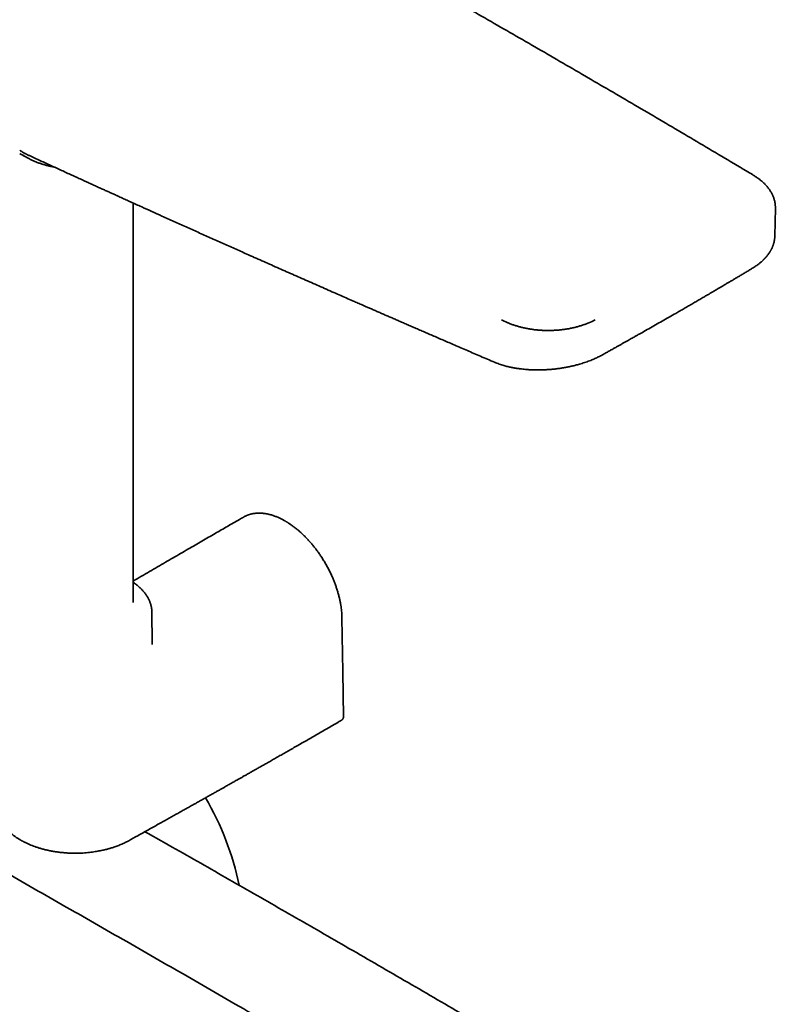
# Model space of a CAD drawing. Header units: millimetres. Extents: x 8 to 882, y 12 to 1914.
# Tile 3 of 27: x 730 to 874, y 213 to 400. Entities that reach past the tile are written whole.
import ezdxf

# ---------------------------------------------------------------- set-up
doc = ezdxf.new("R2010")
doc.units = ezdxf.units.MM

msp = doc.modelspace()

# ---------------------------------------------------------------- linework, layer by layer
at = {"color": 7, "linetype": 'Continuous', "lineweight": 35}
for p, q in [((730.71, 374), (731.71, 373.45)), ((751.68, 289.32), (751.68, 364.91)), ((872.99, 358.61), (873.1, 363.92)), ((873.1, 363.92), (873.1, 363.92)), ((872.98, 358.58), (872.98, 358.61)), ((772.59, 305.5), (772.58, 305.5)), ((755.23, 287.54), (755.23, 287.53)), ((755.3, 281.61), (755.23, 287.53)), ((755.3, 281.61), (755.3, 281.62))]:
    msp.add_line(p, q, dxfattribs=at)
at = {"color": 7, "linetype": 'Continuous', "lineweight": 35, "flags": 128}
msp.add_lwpolyline([(791.45, 267.72), (791.32, 276.2), (791.17, 286.45)], dxfattribs=at)
at = {"color": 7, "linetype": 'Continuous', "lineweight": 35}
for centre, radius, start, end in [((737.6, 386.35), 14.14, 238.6898, 243.9952), ((738.04, 384.82), 13.02, 240.8783, 243.5498), ((827.84, 354.74), 13.58, 241.2483, 246.3416), ((832.42, 354.94), 13.81, 293.2047, 298.672), ((717.35, 224.44), 55.57, 11.8397, 30.1995)]:
    msp.add_arc(centre, radius, start, end, dxfattribs=at)
for points, knots in [([(868.78, 370.28), (868.39, 370.52), (866.44, 371.68), (862.93, 373.76), (858.26, 376.53), (853.57, 379.3), (848.88, 382.06), (844.17, 384.82), (839.46, 387.57), (834.74, 390.32), (830.02, 393.07), (825.28, 395.81), (820.54, 398.54), (815.79, 401.27), (811.03, 404), (806.27, 406.72), (801.49, 409.44), (796.71, 412.15), (791.92, 414.86), (787.12, 417.56), (782.81, 419.98), (780.1, 421.5), (778.99, 422.12)], [0, 0, 0, 0, 0.013282, 0.066073, 0.118864, 0.171655, 0.224446, 0.277237, 0.330028, 0.38282, 0.435612, 0.488403, 0.541195, 0.593987, 0.64678, 0.699572, 0.752365, 0.805157, 0.85795, 0.910743, 0.963536, 1, 1, 1, 1]), ([(731.86, 373.96), (731.86, 373.96), (731.84, 373.97), (731.8, 373.98), (731.76, 374.01), (731.71, 374.03), (731.64, 374.06), (731.53, 374.12), (731.38, 374.2), (731.21, 374.29), (731, 374.41), (730.77, 374.55), (730.52, 374.71), (730.35, 374.82), (730.25, 374.88)], [0, 0, 0, 0, 0.007032, 0.033899, 0.060938, 0.088149, 0.115531, 0.187833, 0.278144, 0.38647, 0.512817, 0.657185, 0.819579, 1, 1, 1, 1]), ([(731.86, 373.96), (731.93, 373.93), (732.36, 373.74), (733.12, 373.38), (734.16, 372.91), (735.17, 372.44), (736.15, 371.99), (737.14, 371.54), (738.12, 371.09), (739.11, 370.63), (740.07, 370.19), (741, 369.77), (741.89, 369.36), (742.76, 368.97), (743.59, 368.59), (744.39, 368.22), (745.16, 367.87), (745.89, 367.54), (746.59, 367.22), (747.25, 366.92), (747.88, 366.63), (748.45, 366.37), (748.97, 366.14), (749.43, 365.93), (749.88, 365.72), (750.32, 365.52), (750.76, 365.32), (751.76, 364.87), (753.25, 364.2), (755.22, 363.3), (757.25, 362.39), (759.41, 361.41), (761.69, 360.39), (763.98, 359.36), (766.28, 358.33), (768.57, 357.3), (770.87, 356.28), (772.88, 355.38), (774.6, 354.62), (776.04, 353.98), (777.48, 353.34), (778.91, 352.7), (780.35, 352.06), (781.79, 351.43), (783.22, 350.79), (784.66, 350.16), (786.1, 349.53), (787.53, 348.9), (788.93, 348.28), (790.29, 347.68), (791.63, 347.1), (792.64, 346.65), (793.34, 346.34), (793.76, 346.16), (794.18, 345.98), (794.64, 345.78), (795.12, 345.57), (795.65, 345.33), (796.25, 345.07), (796.91, 344.79), (797.6, 344.48), (798.3, 344.18), (799.01, 343.87), (799.71, 343.56), (800.45, 343.24), (801.21, 342.91), (802, 342.57), (802.81, 342.21), (803.66, 341.84), (804.53, 341.47), (805.43, 341.08), (806.35, 340.67), (807.31, 340.26), (808.29, 339.84), (809.3, 339.4), (810.34, 338.95), (811.41, 338.49), (812.52, 338.01), (813.68, 337.51), (814.88, 336.99), (816.12, 336.45), (817.39, 335.91), (818.68, 335.35), (819.56, 334.98), (820, 334.79)], [0, 0, 0, 0, 0.002412, 0.014627, 0.026539, 0.038147, 0.049451, 0.060452, 0.072203, 0.083586, 0.094602, 0.10525, 0.115531, 0.125445, 0.134992, 0.144171, 0.152983, 0.161428, 0.169364, 0.176946, 0.184174, 0.191047, 0.196602, 0.201901, 0.206975, 0.212025, 0.217088, 0.222164, 0.246272, 0.268045, 0.290051, 0.31586, 0.341943, 0.368065, 0.394186, 0.420307, 0.446428, 0.472549, 0.48884, 0.50513, 0.52142, 0.53771, 0.554, 0.57029, 0.586577, 0.60266, 0.619157, 0.635295, 0.651073, 0.666491, 0.68155, 0.696249, 0.700785, 0.705359, 0.710195, 0.715308, 0.720699, 0.726368, 0.733404, 0.740827, 0.748635, 0.756828, 0.764469, 0.772417, 0.780673, 0.789236, 0.798106, 0.807283, 0.816768, 0.82656, 0.836659, 0.847065, 0.857779, 0.8688, 0.880128, 0.891767, 0.903713, 0.915966, 0.929131, 0.942631, 0.956467, 0.970639, 0.985149, 1, 1, 1, 1]), ([(732.25, 373.16), (732.26, 373.16), (732.35, 373.11), (732.54, 373.02), (732.83, 372.89), (733.12, 372.76), (733.42, 372.64), (733.73, 372.53), (734.03, 372.41), (734.35, 372.31), (734.67, 372.21), (734.99, 372.11), (735.32, 372.02), (735.65, 371.94), (735.98, 371.86), (736.32, 371.78), (736.6, 371.73), (736.76, 371.7), (736.81, 371.69)], [0, 0, 0, 0, 0.002614, 0.072011, 0.141384, 0.21073, 0.280048, 0.349335, 0.418589, 0.48781, 0.556994, 0.626139, 0.695241, 0.764297, 0.833299, 0.902241, 0.971112, 1, 1, 1, 1]), ([(873.1, 363.91), (873.1, 363.95), (873.11, 364.07), (873.1, 364.28), (873.08, 364.52), (873.06, 364.76), (873.02, 365.01), (872.97, 365.26), (872.9, 365.5), (872.83, 365.75), (872.74, 365.99), (872.64, 366.23), (872.54, 366.48), (872.41, 366.72), (872.28, 366.96), (872.13, 367.2), (871.98, 367.43), (871.81, 367.67), (871.63, 367.9), (871.43, 368.13), (871.23, 368.35), (871.02, 368.57), (870.79, 368.79), (870.55, 369.01), (870.31, 369.21), (870.07, 369.41), (869.82, 369.6), (869.56, 369.78), (869.3, 369.95), (869.04, 370.12), (868.87, 370.23), (868.78, 370.28)], [0, 0, 0, 0, 0.016163, 0.050077, 0.084108, 0.118268, 0.15257, 0.187027, 0.22165, 0.256447, 0.291424, 0.326585, 0.36193, 0.397458, 0.433165, 0.469042, 0.505082, 0.541275, 0.577608, 0.61407, 0.650648, 0.687331, 0.724105, 0.76096, 0.797886, 0.831051, 0.867983, 0.901162, 0.934345, 0.967529, 1, 1, 1, 1]), ([(868.74, 352.55), (868.86, 352.62), (869.1, 352.77), (869.42, 352.98), (869.7, 353.19), (869.96, 353.38), (870.18, 353.56), (870.36, 353.71), (870.52, 353.85), (870.65, 353.97), (870.76, 354.08), (870.86, 354.17), (870.94, 354.25), (871, 354.31), (871.06, 354.37), (871.11, 354.44), (871.18, 354.51), (871.25, 354.59), (871.35, 354.7), (871.48, 354.85), (871.61, 355.02), (871.74, 355.19), (871.87, 355.37), (871.98, 355.54), (872.07, 355.68), (872.14, 355.8), (872.19, 355.88), (872.23, 355.94), (872.26, 356.01), (872.3, 356.08), (872.36, 356.19), (872.43, 356.32), (872.5, 356.49), (872.57, 356.66), (872.64, 356.82), (872.69, 356.97), (872.74, 357.11), (872.77, 357.23), (872.81, 357.35), (872.84, 357.47), (872.87, 357.61), (872.9, 357.77), (872.93, 357.94), (872.95, 358.1), (872.97, 358.24), (872.98, 358.38), (872.99, 358.5), (872.99, 358.58), (872.99, 358.62)], [0, 0, 0, 0, 0.047285, 0.091, 0.131166, 0.167801, 0.200916, 0.230519, 0.25517, 0.276722, 0.295177, 0.310788, 0.324273, 0.335677, 0.344768, 0.355001, 0.367145, 0.381201, 0.397169, 0.424458, 0.453347, 0.481785, 0.509772, 0.537309, 0.564068, 0.578893, 0.591418, 0.601642, 0.610385, 0.620984, 0.638205, 0.659217, 0.68402, 0.712348, 0.737741, 0.760073, 0.779344, 0.796382, 0.813768, 0.83192, 0.85277, 0.876755, 0.903877, 0.927147, 0.948964, 0.96837, 0.985377, 1, 1, 1, 1]), ([(840.39, 336.18), (840.6, 336.3), (841.02, 336.53), (841.63, 336.88), (842.22, 337.2), (842.77, 337.52), (843.3, 337.81), (843.81, 338.1), (844.3, 338.37), (844.77, 338.64), (845.23, 338.89), (845.65, 339.13), (846.04, 339.35), (846.38, 339.54), (846.68, 339.71), (846.94, 339.86), (847.19, 340), (847.45, 340.14), (847.7, 340.29), (848.28, 340.61), (849.2, 341.13), (850.45, 341.85), (851.72, 342.57), (852.99, 343.3), (854.11, 343.94), (855.07, 344.49), (855.87, 344.96), (856.68, 345.42), (857.47, 345.89), (858.26, 346.34), (859.01, 346.78), (859.73, 347.21), (860.28, 347.53), (860.67, 347.75), (860.91, 347.9), (861.17, 348.05), (861.46, 348.22), (861.77, 348.4), (862.13, 348.62), (862.54, 348.86), (863, 349.13), (863.5, 349.42), (864, 349.72), (864.52, 350.03), (865.05, 350.34), (865.6, 350.67), (866.17, 351.01), (866.78, 351.37), (867.41, 351.75), (868.07, 352.14), (868.51, 352.41), (868.74, 352.55)], [0, 0, 0, 0, 0.022172, 0.043398, 0.063679, 0.083014, 0.101404, 0.118847, 0.135344, 0.152399, 0.168308, 0.183072, 0.196692, 0.209166, 0.218687, 0.227555, 0.236393, 0.245273, 0.254193, 0.263154, 0.305953, 0.3503, 0.394989, 0.439677, 0.484364, 0.512801, 0.541239, 0.569676, 0.598101, 0.62587, 0.652618, 0.678344, 0.703048, 0.710976, 0.719505, 0.728899, 0.739159, 0.750283, 0.762272, 0.777513, 0.793955, 0.811599, 0.830444, 0.848286, 0.867085, 0.886843, 0.907558, 0.929232, 0.951863, 0.975453, 1, 1, 1, 1]), ([(830.18, 340.79), (830.05, 340.79), (829.87, 340.79), (829.6, 340.8), (829.37, 340.8), (829.1, 340.82), (828.81, 340.83), (828.51, 340.85), (828.2, 340.88), (827.89, 340.91), (827.57, 340.94), (827.24, 340.99), (826.92, 341.03), (826.59, 341.08), (826.27, 341.14), (825.95, 341.2), (825.62, 341.27), (825.3, 341.34), (824.98, 341.42), (824.67, 341.5), (824.35, 341.59), (824.04, 341.69), (823.74, 341.78), (823.44, 341.89), (823.14, 342), (822.85, 342.11), (822.6, 342.21), (822.45, 342.28), (822.39, 342.31)], [0, 0, 0, 0, 0.046859, 0.065565, 0.096657, 0.128904, 0.163475, 0.199543, 0.236775, 0.274905, 0.313744, 0.353149, 0.393015, 0.43326, 0.473819, 0.51464, 0.555683, 0.596913, 0.638302, 0.679826, 0.721467, 0.763206, 0.80503, 0.846926, 0.888885, 0.930896, 0.972953, 1, 1, 1, 1]), ([(837.87, 342.26), (837.85, 342.25), (837.73, 342.2), (837.52, 342.11), (837.23, 342), (836.93, 341.89), (836.63, 341.79), (836.32, 341.69), (836.01, 341.59), (835.69, 341.5), (835.37, 341.42), (835.05, 341.34), (834.72, 341.26), (834.39, 341.2), (834.05, 341.13), (833.71, 341.07), (833.37, 341.02), (833.03, 340.97), (832.69, 340.93), (832.35, 340.89), (832, 340.86), (831.67, 340.84), (831.34, 340.82), (831.04, 340.81), (830.79, 340.8), (830.51, 340.79), (830.31, 340.79), (830.18, 340.79)], [0, 0, 0, 0, 0.008816, 0.051719, 0.094629, 0.137544, 0.180464, 0.223386, 0.266308, 0.309229, 0.352144, 0.395049, 0.43794, 0.480808, 0.523647, 0.566442, 0.609178, 0.651827, 0.694351, 0.736682, 0.778701, 0.820165, 0.860498, 0.897905, 0.927789, 0.954261, 1, 1, 1, 1]), ([(820, 334.79), (820.16, 334.73), (820.45, 334.61), (820.9, 334.44), (821.34, 334.3), (821.76, 334.17), (822.16, 334.06), (822.54, 333.96), (822.9, 333.88), (823.23, 333.81), (823.55, 333.75), (823.83, 333.69), (824.1, 333.65), (824.35, 333.61), (824.6, 333.57), (824.93, 333.53), (825.36, 333.48), (825.93, 333.42), (826.56, 333.37), (827.27, 333.34), (827.99, 333.32), (828.71, 333.33), (829.44, 333.35), (830.16, 333.39), (830.89, 333.44), (831.62, 333.52), (832.34, 333.62), (833.06, 333.73), (833.77, 333.86), (834.47, 334.01), (835.17, 334.17), (835.79, 334.34), (836.33, 334.49), (836.8, 334.64), (837.27, 334.8), (837.73, 334.96), (838.18, 335.14), (838.59, 335.31), (838.98, 335.47), (839.33, 335.64), (839.67, 335.8), (840.03, 335.98), (840.26, 336.11), (840.39, 336.18)], [0, 0, 0, 0, 0.0277435, 0.0539601, 0.078662, 0.1018576, 0.1235531, 0.143406, 0.1618208, 0.1788012, 0.194351, 0.2087176, 0.2216091, 0.2335674, 0.2455706, 0.257642, 0.2816033, 0.3058988, 0.3379381, 0.3703505, 0.4027825, 0.4352045, 0.4675982, 0.4999453, 0.5322716, 0.5646181, 0.5969867, 0.6293756, 0.6617831, 0.6942095, 0.7266905, 0.7599968, 0.7823563, 0.8051849, 0.828486, 0.852263, 0.8757848, 0.8983653, 0.9187946, 0.9383891, 0.9573216, 0.9776568, 1, 1, 1, 1]), ([(772.58, 305.5), (772.31, 305.34), (771.67, 304.98), (770.65, 304.39), (769.52, 303.73), (768.35, 303.06), (767.16, 302.37), (765.94, 301.66), (764.69, 300.94), (763.39, 300.19), (762.05, 299.41), (760.66, 298.6), (759.23, 297.77), (757.78, 296.93), (756.29, 296.06), (754.78, 295.18), (753.24, 294.29), (752.2, 293.69), (751.68, 293.38)], [0, 0, 0, 0, 0.038259, 0.091245, 0.145562, 0.201212, 0.258195, 0.31651, 0.376157, 0.437137, 0.502449, 0.569223, 0.637459, 0.707158, 0.778318, 0.85094, 0.925024, 1, 1, 1, 1]), ([(791.17, 286.45), (791.16, 286.62), (791.16, 286.95), (791.12, 287.46), (791.07, 287.99), (791, 288.55), (790.9, 289.13), (790.79, 289.73), (790.64, 290.36), (790.47, 291.02), (790.27, 291.69), (790.05, 292.35), (789.82, 293), (789.56, 293.65), (789.26, 294.34), (788.93, 295.07), (788.54, 295.83), (788.13, 296.58), (787.7, 297.31), (787.26, 297.99), (786.84, 298.62), (786.42, 299.19), (786, 299.75), (785.56, 300.29), (785.1, 300.82), (784.66, 301.31), (784.23, 301.76), (783.81, 302.17), (783.38, 302.57), (783.01, 302.9), (782.7, 303.16), (782.45, 303.36), (782.2, 303.55), (781.95, 303.74), (781.71, 303.92), (781.48, 304.08), (781.28, 304.21), (781.1, 304.33), (780.94, 304.44), (780.79, 304.53), (780.64, 304.62), (780.49, 304.71), (780.32, 304.81), (780.13, 304.91), (779.91, 305.03), (779.67, 305.15), (779.42, 305.28), (779.15, 305.4), (778.88, 305.52), (778.59, 305.63), (778.29, 305.74), (777.98, 305.84), (777.71, 305.92), (777.5, 305.98), (777.36, 306.01), (777.24, 306.04), (777.13, 306.07), (777.05, 306.08), (776.96, 306.1), (776.86, 306.12), (776.72, 306.14), (776.57, 306.17), (776.4, 306.19), (776.18, 306.21), (775.9, 306.24), (775.64, 306.25), (775.44, 306.25), (775.32, 306.24), (775.21, 306.24), (775.12, 306.23), (775.04, 306.23), (774.96, 306.22), (774.87, 306.21), (774.75, 306.2), (774.62, 306.19), (774.48, 306.17), (774.33, 306.14), (774.19, 306.11), (774.07, 306.08), (773.97, 306.06), (773.88, 306.04), (773.81, 306.02), (773.75, 306), (773.71, 305.99), (773.66, 305.97), (773.59, 305.95), (773.5, 305.92), (773.39, 305.88), (773.26, 305.83), (773.11, 305.77), (772.95, 305.69), (772.77, 305.61), (772.65, 305.54), (772.59, 305.5)], [0, 0, 0, 0, 0.0171823, 0.0341359, 0.0514706, 0.0694927, 0.0881953, 0.1074689, 0.1264595, 0.1480117, 0.168913, 0.1892306, 0.2093476, 0.2294901, 0.2496474, 0.2738388, 0.2980137, 0.3221531, 0.3462558, 0.3703735, 0.3904876, 0.4106148, 0.430754, 0.4509514, 0.4713138, 0.4918461, 0.5092163, 0.5266982, 0.5445494, 0.5628423, 0.5726057, 0.5824963, 0.5925165, 0.6026689, 0.6126291, 0.6217573, 0.6296771, 0.63682, 0.6431837, 0.6487977, 0.6544997, 0.6606645, 0.6672907, 0.6742481, 0.6833578, 0.692872, 0.7027903, 0.7132225, 0.7246143, 0.7356103, 0.7474029, 0.7599904, 0.7733289, 0.7798696, 0.785636, 0.7906288, 0.7948486, 0.7982961, 0.801177, 0.8054687, 0.8109172, 0.8175092, 0.8245308, 0.8315642, 0.8454366, 0.8593839, 0.8654078, 0.8707651, 0.8754544, 0.8794747, 0.882825, 0.8860461, 0.889991, 0.8951791, 0.9012074, 0.9076317, 0.9143466, 0.921352, 0.9264284, 0.9313316, 0.9355803, 0.9391693, 0.9415264, 0.9434789, 0.945794, 0.9490725, 0.9534109, 0.9587517, 0.9650943, 0.9724374, 0.9807792, 0.9901172, 1, 1, 1, 1]), ([(755.23, 287.55), (755.23, 287.6), (755.23, 287.74), (755.21, 287.96), (755.19, 288.2), (755.15, 288.45), (755.09, 288.69), (755.03, 288.93), (754.96, 289.18), (754.87, 289.42), (754.77, 289.66), (754.66, 289.9), (754.54, 290.14), (754.41, 290.38), (754.26, 290.61), (754.1, 290.85), (753.93, 291.08), (753.75, 291.31), (753.56, 291.53), (753.35, 291.75), (753.14, 291.97), (752.91, 292.19), (752.68, 292.39), (752.44, 292.59), (752.2, 292.78), (751.95, 292.97), (751.78, 293.09), (751.69, 293.15), (751.68, 293.15)], [0, 0, 0, 0, 0.027841, 0.066564, 0.10544, 0.144486, 0.18372, 0.223158, 0.262812, 0.302691, 0.342802, 0.383147, 0.423726, 0.464533, 0.505561, 0.546799, 0.588235, 0.629853, 0.671638, 0.713574, 0.755643, 0.797831, 0.840123, 0.878128, 0.92046, 0.958495, 0.996539, 1, 1, 1, 1]), ([(755.3, 281.39), (755.3, 281.39), (755.3, 281.39), (755.3, 281.4), (755.3, 281.43), (755.3, 281.48), (755.3, 281.55), (755.3, 281.6), (755.3, 281.62)], [0, 0, 0, 0, 0.013004, 0.092669, 0.20889, 0.42365, 0.708581, 1, 1, 1, 1]), ([(754.6, 246.36), (754.93, 246.54), (755.58, 246.9), (756.55, 247.44), (757.49, 247.97), (758.39, 248.47), (759.27, 248.97), (760.13, 249.44), (760.95, 249.9), (761.76, 250.36), (762.54, 250.8), (763.32, 251.23), (764.06, 251.65), (764.77, 252.05), (765.44, 252.43), (766.09, 252.79), (766.71, 253.14), (767.29, 253.47), (767.85, 253.78), (768.37, 254.08), (768.87, 254.36), (769.3, 254.6), (769.68, 254.82), (770, 255), (770.31, 255.17), (770.62, 255.35), (770.95, 255.54), (771.32, 255.75), (771.75, 255.99), (772.22, 256.25), (772.72, 256.54), (773.25, 256.84), (773.81, 257.16), (774.39, 257.49), (775, 257.84), (775.65, 258.21), (776.35, 258.6), (777.08, 259.01), (777.84, 259.45), (778.63, 259.9), (779.45, 260.37), (780.3, 260.85), (781.19, 261.36), (782.1, 261.88), (783.04, 262.42), (784.02, 262.98), (785.02, 263.55), (786.03, 264.13), (787.05, 264.72), (788.08, 265.31), (789.14, 265.92), (790.15, 266.5), (790.8, 266.88), (791.1, 267.05)], [0, 0, 0, 0, 0.027004, 0.053246, 0.078724, 0.103438, 0.12739, 0.150578, 0.173002, 0.194664, 0.216537, 0.237574, 0.257772, 0.277132, 0.295655, 0.313339, 0.330186, 0.346195, 0.361366, 0.375699, 0.389195, 0.401852, 0.41121, 0.42005, 0.428378, 0.436804, 0.44575, 0.455215, 0.467413, 0.480377, 0.494108, 0.508605, 0.523869, 0.539899, 0.556696, 0.57426, 0.593482, 0.613545, 0.63445, 0.656195, 0.678782, 0.702211, 0.72648, 0.751591, 0.777543, 0.804336, 0.831971, 0.860447, 0.888067, 0.916434, 0.945549, 0.975413, 1, 1, 1, 1]), ([(791.1, 267.05), (791.13, 267.08), (791.19, 267.12), (791.27, 267.19), (791.32, 267.26), (791.36, 267.33), (791.4, 267.41), (791.43, 267.5), (791.45, 267.6), (791.45, 267.68), (791.45, 267.72)], [0, 0, 0, 0, 0.1509185, 0.2837035, 0.3972036, 0.4933788, 0.5978428, 0.7175422, 0.8518221, 1, 1, 1, 1]), ([(861.47, 160.35), (861.19, 160.51), (860.64, 160.84), (859.84, 161.32), (859.06, 161.78), (858.31, 162.23), (857.59, 162.65), (856.9, 163.06), (856.26, 163.45), (855.66, 163.8), (855.11, 164.13), (854.58, 164.45), (854.07, 164.75), (853.59, 165.03), (853.13, 165.3), (852.7, 165.56), (852.29, 165.8), (851.91, 166.03), (851.55, 166.24), (851.21, 166.44), (850.46, 166.89), (849.28, 167.59), (847.66, 168.55), (846, 169.53), (844.33, 170.52), (839.21, 173.54), (831.09, 178.34), (819.95, 184.88), (808.56, 191.55), (796.5, 198.59), (783.75, 206), (771.2, 213.27), (758.84, 220.39), (746.67, 227.37), (734.5, 234.33), (722.82, 240.97), (711.63, 247.32), (704.2, 251.52), (700.04, 253.86), (699.16, 254.36), (698.28, 254.85), (697.41, 255.35), (696.55, 255.83), (695.74, 256.29), (694.98, 256.71), (694.28, 257.11), (693.72, 257.42), (693.32, 257.65), (693.05, 257.8), (692.79, 257.95), (692.53, 258.09), (692.27, 258.24), (691.96, 258.41), (691.61, 258.61), (691.2, 258.84), (690.76, 259.09), (690.28, 259.36), (689.77, 259.65), (689.24, 259.94), (688.69, 260.25), (688.12, 260.57), (687.52, 260.91), (686.9, 261.26), (686.24, 261.63), (685.56, 262.01), (684.84, 262.41), (684.1, 262.83), (683.33, 263.26), (682.53, 263.71), (681.71, 264.17), (680.87, 264.64), (680, 265.12), (679.41, 265.45), (679.11, 265.62)], [0, 0, 0, 0, 0.004586, 0.009011, 0.013275, 0.017379, 0.021322, 0.025104, 0.028726, 0.031905, 0.034948, 0.037857, 0.040631, 0.04327, 0.045774, 0.048143, 0.050377, 0.052476, 0.05444, 0.056279, 0.058096, 0.066758, 0.075706, 0.084812, 0.094017, 0.103224, 0.168981, 0.227694, 0.286406, 0.356302, 0.426198, 0.496094, 0.562813, 0.629531, 0.69625, 0.762969, 0.821681, 0.880394, 0.885216, 0.890038, 0.894861, 0.899679, 0.904412, 0.909028, 0.912992, 0.916866, 0.920649, 0.92211, 0.923557, 0.92499, 0.926409, 0.927825, 0.929331, 0.931406, 0.93366, 0.936093, 0.938704, 0.941493, 0.944461, 0.947423, 0.950544, 0.953823, 0.95726, 0.960857, 0.964612, 0.968526, 0.972598, 0.976829, 0.981219, 0.985685, 0.990303, 0.995075, 1, 1, 1, 1]), ([(725.84, 250.83), (725.84, 250.79), (725.85, 250.67), (725.86, 250.48), (725.88, 250.27), (725.9, 250.08), (725.93, 249.93), (725.96, 249.78), (725.99, 249.65), (726.02, 249.53), (726.05, 249.42), (726.08, 249.31), (726.11, 249.22), (726.14, 249.11), (726.18, 249), (726.22, 248.87), (726.27, 248.74), (726.33, 248.6), (726.39, 248.46), (726.46, 248.33), (726.53, 248.19), (726.6, 248.04), (726.7, 247.87), (726.83, 247.66), (726.97, 247.44), (727.13, 247.21), (727.28, 247.01), (727.42, 246.85), (727.53, 246.71), (727.63, 246.6), (727.71, 246.51), (727.81, 246.41), (727.91, 246.3), (728.02, 246.19), (728.15, 246.07), (728.3, 245.92), (728.47, 245.77), (728.67, 245.6), (728.87, 245.44), (729.08, 245.27), (729.29, 245.12), (729.5, 244.97), (729.72, 244.82), (729.93, 244.68), (730.15, 244.55), (730.35, 244.43), (730.53, 244.33), (730.68, 244.24), (730.82, 244.17), (730.97, 244.09), (731.14, 244), (731.35, 243.9), (731.58, 243.79), (731.85, 243.67), (732.19, 243.51), (732.62, 243.34), (733.12, 243.15), (733.68, 242.97), (734.27, 242.78), (734.92, 242.61), (735.59, 242.45), (736.29, 242.31), (737, 242.19), (737.72, 242.09), (738.45, 242.01), (739.19, 241.95), (739.94, 241.91), (740.69, 241.9), (741.44, 241.91), (742.16, 241.94), (742.82, 241.99), (743.42, 242.05), (743.98, 242.12), (744.51, 242.2), (745, 242.28), (745.46, 242.37), (745.81, 242.44), (746.07, 242.5), (746.24, 242.54), (746.43, 242.58), (746.65, 242.64), (746.88, 242.7), (747.14, 242.77), (747.43, 242.86), (747.74, 242.95), (748.07, 243.06), (748.42, 243.18), (748.79, 243.32), (749.18, 243.47), (749.58, 243.64), (750, 243.83), (750.43, 244.04), (750.71, 244.19), (750.85, 244.27)], [0, 0, 0, 0, 0.005067, 0.015635, 0.025122, 0.033526, 0.040895, 0.047724, 0.053794, 0.059505, 0.064785, 0.069449, 0.073605, 0.078355, 0.083969, 0.090246, 0.096378, 0.102281, 0.109583, 0.116152, 0.122156, 0.12953, 0.1374, 0.148091, 0.160192, 0.171192, 0.18166, 0.191423, 0.197968, 0.203455, 0.208603, 0.213976, 0.21963, 0.225861, 0.232713, 0.241073, 0.2502, 0.260092, 0.270293, 0.280263, 0.289998, 0.299499, 0.308764, 0.318218, 0.327401, 0.335742, 0.342928, 0.348968, 0.353862, 0.359629, 0.366398, 0.37418, 0.382975, 0.392783, 0.403481, 0.420691, 0.438194, 0.455983, 0.476541, 0.497453, 0.518721, 0.540347, 0.562106, 0.583915, 0.60578, 0.627709, 0.64971, 0.671791, 0.693905, 0.716031, 0.734784, 0.752643, 0.76957, 0.78557, 0.800643, 0.814794, 0.828022, 0.83352, 0.838871, 0.84478, 0.851541, 0.859156, 0.867627, 0.876954, 0.88714, 0.898187, 0.910099, 0.922878, 0.93653, 0.95106, 0.966475, 0.982785, 1, 1, 1, 1]), ([(750.85, 244.27), (751.42, 244.59), (752.67, 245.28), (753.92, 245.98), (754.6, 246.36)], [0, 0, 0, 0, 0.452479, 1, 1, 1, 1]), ([(874.22, 175.74), (873.88, 175.94), (873.21, 176.35), (872.22, 176.95), (871.24, 177.54), (870.28, 178.11), (869.36, 178.66), (868.46, 179.2), (867.59, 179.72), (866.75, 180.23), (865.88, 180.75), (864.98, 181.29), (864.06, 181.83), (863.18, 182.36), (862.33, 182.87), (861.51, 183.36), (860.72, 183.83), (859.97, 184.28), (859.25, 184.71), (858.56, 185.12), (857.9, 185.51), (857.28, 185.89), (856.72, 186.22), (856.24, 186.5), (855.82, 186.76), (855.4, 187), (855, 187.24), (854.59, 187.49), (853.65, 188.04), (852.18, 188.92), (850.15, 190.13), (848.11, 191.34), (846.03, 192.57), (841.53, 195.24), (834.6, 199.33), (824.66, 205.18), (814.11, 211.36), (802.96, 217.85), (791.97, 224.22), (781.14, 230.46), (770.47, 236.58), (761.4, 241.75), (755.88, 244.88), (753.93, 245.98)], [0, 0, 0, 0, 0.008439, 0.016805, 0.024981, 0.032951, 0.040722, 0.04816, 0.055407, 0.062463, 0.069326, 0.077247, 0.084897, 0.092275, 0.099381, 0.106216, 0.112779, 0.11907, 0.12509, 0.130838, 0.136314, 0.141519, 0.146452, 0.150138, 0.153656, 0.15704, 0.16042, 0.163809, 0.167206, 0.183875, 0.200748, 0.217825, 0.235106, 0.252534, 0.330369, 0.408204, 0.500865, 0.593525, 0.686186, 0.774635, 0.863084, 0.951533, 1, 1, 1, 1])]:
    msp.add_open_spline(points, degree=3, knots=knots, dxfattribs=at)

doc.saveas('drawing.dxf')
